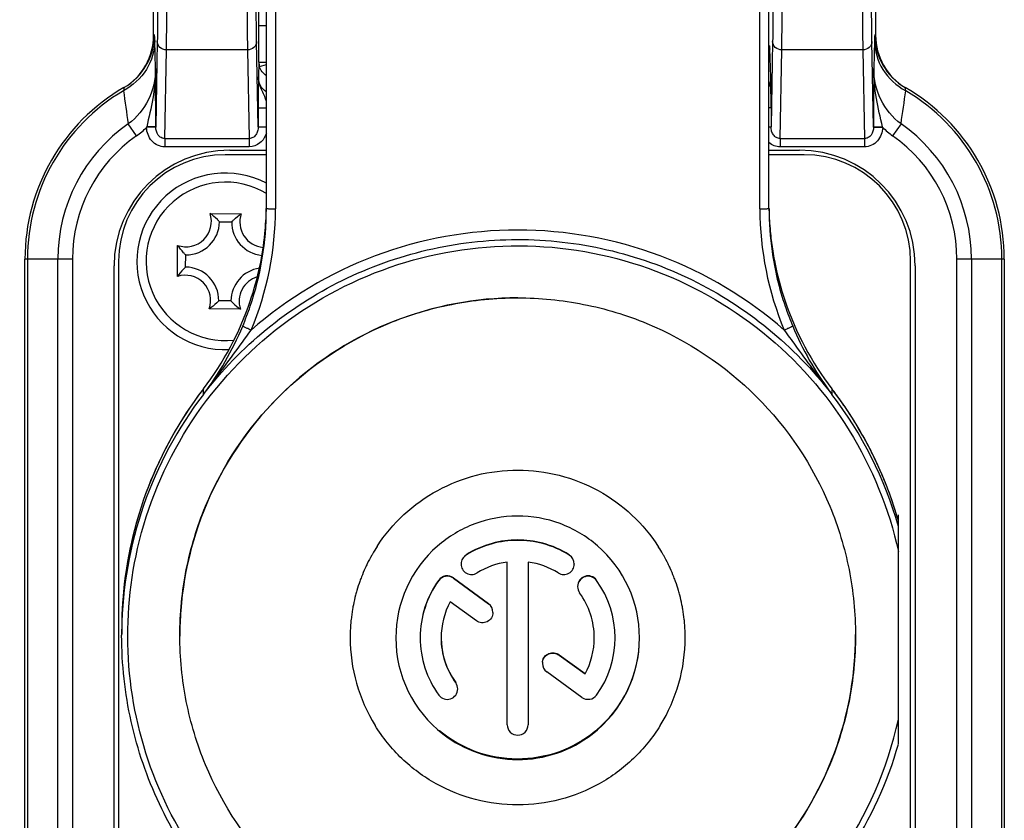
# Model space of a CAD drawing. Header units: millimetres. Extents: x 0 to 420, y 0 to 297.
# Tile 43 of 150: x 100.31 to 106.77, y 131.04 to 136.3. Entities that reach past the tile are written whole.
import ezdxf

# ---------------------------------------------------------------- set-up
doc = ezdxf.new("R2010")
doc.units = ezdxf.units.MM
doc.header["$LTSCALE"] = 23.1
doc.layers.get('0').update_dxf_attribs({"linetype": 'CONTINUOUS'})
doc.layers.add('DIM_PILOTEES', color=7, linetype='CONTINUOUS')
doc.styles.get("Standard").update_dxf_attribs({"font": 'txt', "width": 0.7})
doc.dimstyles.new('DIMSTYLE_2', dxfattribs={"dimtxt": 2.5, "dimasz": 3.5, "dimexe": 2, "dimexo": 0, "dimtad": 1, "dimdec": 0, "dimlfac": 5, "dimdsep": 46, "dimtxsty": 'Standard', "dimblk": '_FILLED', "dimblk1": '_FILLED', "dimblk2": '_FILLED', "dimcen": 0, "dimazin": 2, "dimtp": 0.8, "dimtm": 0.8, "dimtfac": 1, "dimtdec": 0, "dimtofl": 0, "dimtmove": 0, "dimatfit": 3, "dimldrblk": '_FILLED', "dimfxl": 0, "dimtolj": 1, "dimarcsym": 0})

# ---------------------------------------------------------------- blocks, each defined once
blk = doc.blocks.new('_FILLED')
at = {"color": 0, "linetype": 'ByBlock'}
blk.add_solid([(0, 0), (-1, 0.1429), (-1, -0.1429)], dxfattribs=at)
blk = doc.blocks.new('*D3')
at = {"layer": 'DIM_PILOTEES', "color": 2, "linetype": 'Continuous'}
for p, q in [((104.0571, 254.4252), (35.1334, 254.4252)), ((37.1334, 254.4252), (37.1334, 190.3293)), ((37.1334, 126.2333), (37.1334, 190.3293)), ((79.2109, 126.2333), (35.1334, 126.2333))]:
    blk.add_line(p, q, dxfattribs=at)
at = {"layer": 'DIM_PILOTEES', "color": 2, "linetype": 'Continuous', "xscale": 3.5, "yscale": 3.5, "zscale": 3.5}
for p, rotation in [((37.1334, 254.4252), 90), ((37.1334, 126.2333), 270)]:
    blk.add_blockref('_FILLED', p, dxfattribs=dict(at, rotation=rotation))
at = {"layer": 'DIM_PILOTEES', "color": 2, "linetype": 'Continuous', "insert": (34.0084, 190.3293), "char_height": 2.5, "width": 8.035714, "attachment_point": 2, "rotation": 90, "line_spacing_factor": 0.9}
blk.add_mtext('{\\ftxt;\\W0.0001;\\H0.0001;\\~}{\\ftxt;\\W2.1428571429;\\H2.5; }{\\ftxt;\\W0.0001;\\H0.0001;\\~}', dxfattribs=at)

msp = doc.modelspace()

# ---------------------------------------------------------------- linework, layer by layer
at = {"color": 7, "linetype": 'Continuous'}
for p, q in [((105.1671, 135.0582), (105.1671, 138.1333)), ((101.1871, 136.1977), (101.1871, 138.0433)), ((105.2271, 135.0603), (105.2271, 138.0733)), ((101.9271, 135.0603), (101.9271, 137.4365)), ((101.9871, 137.4101), (101.9871, 135.0582)), ((105.9271, 136.7533), (105.9271, 136.1977)), ((101.9271, 136.2583), (101.8778, 136.2583)), ((101.8778, 136.0199), (101.8778, 136.2583)), ((101.1925, 136.2008), (101.1871, 136.1977)), ((101.1991, 135.9794), (101.1945, 136.1638)), ((101.211, 136.1561), (101.2005, 135.5967)), ((101.8736, 135.5968), (101.8632, 136.1561)), ((105.251, 136.1561), (105.2405, 135.5968)), ((105.9136, 135.5967), (105.9032, 136.1561)), ((105.9197, 136.1638), (105.915, 135.9794)), ((105.9271, 136.1977), (105.9217, 136.2008)), ((101.2601, 135.5192), (101.271, 136.1017)), ((101.8032, 136.1017), (101.271, 136.1017)), ((101.8032, 136.1017), (101.8141, 135.5192)), ((105.2271, 136.1283), (105.2325, 136.1283)), ((105.2391, 135.9247), (105.2337, 136.1077)), ((105.3001, 135.5192), (105.311, 136.1017)), ((105.8432, 136.1017), (105.311, 136.1017)), ((105.8432, 136.1017), (105.8541, 135.5192)), ((101.8778, 136.0199), (101.875, 135.9247)), ((101.8778, 136.0199), (101.9271, 136.0199)), ((101.8819, 135.992), (101.9271, 136.0047)), ((101.8736, 135.7246), (101.8736, 135.5968)), ((101.8736, 135.7211), (101.9271, 135.7211)), ((105.2405, 135.7211), (105.2271, 135.7211)), ((105.2405, 135.7246), (105.2405, 135.5968)), ((101.0753, 135.538), (101.0203, 135.6165)), ((101.2005, 135.5943), (101.1406, 135.5925)), ((101.2005, 135.5967), (101.2005, 135.5983)), ((101.8736, 135.5968), (101.9271, 135.5968)), ((105.2271, 135.5968), (105.2405, 135.5968)), ((105.9136, 135.5983), (105.9136, 135.5967)), ((105.9136, 135.5943), (105.9736, 135.5925)), ((106.0939, 135.6165), (106.0389, 135.538)), ((101.2601, 135.5192), (101.8141, 135.5192)), ((101.2601, 135.5192), (101.2601, 135.4648)), ((101.8141, 135.5192), (101.8141, 135.4648)), ((105.3001, 135.5192), (105.8541, 135.5192)), ((105.3001, 135.5192), (105.3001, 135.4648)), ((105.8541, 135.5192), (105.8541, 135.4648)), ((101.8141, 135.4648), (101.2601, 135.4648)), ((101.6871, 135.4433), (101.9271, 135.4433)), ((105.2271, 135.4433), (105.4271, 135.4433)), ((105.8541, 135.4648), (105.3001, 135.4648)), ((101.9271, 135.4133), (101.6571, 135.4133)), ((105.4571, 135.4133), (105.2271, 135.4133)), ((101.5577, 135.0276), (101.762, 135.0258)), ((101.6194, 134.9737), (101.6994, 134.9729)), ((101.3428, 134.6139), (101.3446, 134.8183)), ((100.6537, 134.7283), (100.3421, 134.7283)), ((100.3421, 129.8983), (100.3421, 134.7283)), ((100.3585, 134.7283), (100.3585, 129.8983)), ((100.5578, 129.8983), (100.5578, 134.7283)), ((100.6537, 134.7283), (100.6537, 129.8983)), ((101.3967, 134.6756), (101.3974, 134.7556)), ((106.7721, 134.7283), (106.4604, 134.7283)), ((106.4604, 129.8983), (106.4604, 134.7283)), ((106.5563, 134.7283), (106.5563, 129.8983)), ((106.7556, 129.8983), (106.7556, 134.7283)), ((106.7721, 134.7283), (106.7721, 129.8983)), ((100.9271, 129.9433), (100.9271, 134.6833)), ((100.9571, 134.7133), (100.9571, 129.9133)), ((106.1571, 129.9133), (106.1571, 134.7133)), ((106.1871, 134.6833), (106.1871, 129.9433)), ((101.7565, 134.399), (101.5521, 134.4008)), ((101.6948, 134.453), (101.6148, 134.4537)), ((101.514, 133.8397), (101.514, 133.8766)), ((105.6259, 133.8583), (105.6267, 133.8576)), ((105.6259, 133.8583), (105.6357, 133.8454)), ((105.6289, 133.8546), (105.6267, 133.8576)), ((105.6357, 133.8454), (105.6401, 133.8397)), ((105.6401, 133.8766), (105.6401, 133.8397)), ((105.6523, 133.8582), (105.6564, 133.853)), ((105.6573, 133.8528), (105.6534, 133.8582)), ((105.6579, 133.8533), (105.6535, 133.8591)), ((106.0771, 131.5446), (106.0771, 133.0487)), ((103.2379, 132.7844), (103.2379, 132.7868)), ((103.9162, 132.7844), (103.9162, 132.7868)), ((103.2057, 132.7263), (103.2057, 132.7261)), ((103.5085, 131.6706), (103.5085, 132.7393)), ((103.6456, 132.7393), (103.6456, 131.6706)), ((103.9484, 132.7263), (103.9484, 132.7261)), ((103.0593, 132.6179), (103.0593, 132.6203)), ((103.1551, 132.6352), (103.1551, 132.6328)), ((103.1551, 132.6352), (103.3863, 132.4666)), ((103.1551, 132.6328), (103.3863, 132.4641)), ((104.0948, 132.6179), (104.0948, 132.6203)), ((103.3057, 132.3532), (103.1337, 132.4786)), ((103.4145, 132.4087), (103.4145, 132.4086)), ((100.9771, 132.2953), (100.9771, 132.2583)), ((101.359, 132.2569), (101.359, 132.2514)), ((101.3592, 132.2569), (101.359, 132.2514)), ((105.7949, 132.2569), (105.7951, 132.2624)), ((105.7951, 132.2569), (105.7951, 132.2624)), ((103.7396, 132.073), (103.7396, 132.0729)), ((103.8485, 132.1309), (103.8485, 132.1285)), ((103.8485, 132.1309), (104.0204, 132.0067)), ((103.8485, 132.1285), (104.0204, 132.0042)), ((103.9991, 131.8506), (103.7679, 132.0176)), ((104.0204, 132.0042), (104.0204, 132.0067))]:
    msp.add_line(p, q, dxfattribs=at)
for centre, radius, start, end in [((98.5731, 137.4763), 1.9, 124.6091, 59.55415), ((100.7925, 136.2008), 0.4, 299.98469, 0.00371), ((100.787, 136.1977), 0.4001, 300.88513, 359.99606), ((106.3216, 136.2008), 0.4, 179.99662, 240.01556), ((106.3272, 136.1977), 0.4001, 180.0042, 239.11461), ((105.1321, 136.1284), 0.1004, 341.14625, 359.96915), ((105.141, 136.108), 0.0928, 338.53641, 359.79909), ((101.9769, 136.0202), 0.099, 180.12794, 196.52291), ((38.9083, 135.5627), 62.2923, 0.032743, 0.383288), ((189.2275, 135.4863), 83.314, 179.660929, 179.923032), ((91.7818, 135.7317), 13.4587, 359.97, 0.82185), ((101.6421, 134.7283), 1.3, 119.98393, 180), ((101.6421, 134.7283), 1.2835, 120.55975, 180), ((109.5759, 136.9421), 8.6577, 187.35636, 188.80696), ((97.9642, 136.8816), 8.2275, 351.15515, 352.6816), ((105.4721, 134.7283), 1.3, 0, 60.01607), ((105.4721, 134.7283), 1.2835, 0, 59.43968), ((101.6421, 134.7283), 1.0842, 124.99328, 180), ((100.7856, 135.9513), 0.5047, 305.02572, 314.69435), ((101.3135, 135.5564), 0.1767, 167.07202, 168.20915), ((101.303, 135.5965), 0.1025, 179.86671, 181.25815), ((105.8112, 135.5965), 0.1025, 358.74124, 0.13276), ((105.8006, 135.5564), 0.1767, 11.79166, 12.92736), ((106.3285, 135.9512), 0.5047, 225.3044, 234.97342), ((105.4721, 134.7283), 1.0842, 0, 55.00649), ((101.6421, 134.7283), 0.9884, 124.99321, 180), ((105.4721, 134.7283), 0.9884, 0, 55.00724), ((101.6871, 134.6833), 0.76, 90, 180), ((105.4271, 134.6833), 0.76, 0, 90), ((101.6571, 134.7133), 0.7, 90, 180), ((105.4571, 134.7133), 0.7, 0, 90), ((101.6571, 134.7133), 0.58, 62.24759, 272.43499), ((101.6571, 134.7133), 0.52, 58.69329, 276.28304), ((99.9292, 135.0603), 1.9979, 341.24571, 359.99896), ((99.9295, 135.0582), 2.0576, 337.24187, 359.99991), ((99.942, 135.0917), 1.9851, 354.31191, 359.09324), ((107.2291, 135.0591), 2.062, 180.02501, 202.73366), ((107.2228, 135.0609), 1.9957, 180.01594, 188.13785), ((107.1766, 135.0903), 1.9495, 180.88297, 181.76743), ((101.3994, 134.9756), 0.1666, 250.79364, 18.18868), ((101.9194, 134.971), 0.1666, 160.79364, 265.44036), ((107.174, 135.0896), 1.9469, 181.74721, 185.73587), ((101.3994, 134.9756), 0.22, 269.49116, 359.49116), ((101.9194, 134.971), 0.22, 179.49116, 264.35682), ((99.9227, 135.0948), 2.0046, 348.12219, 354.27848), ((107.2185, 135.0936), 1.9916, 185.72419, 189.02708), ((107.2369, 135.0629), 2.01, 188.13822, 198.71328), ((107.2359, 135.095), 2.009, 188.98658, 190.81247), ((101.3948, 134.4556), 0.22, 359.49116, 89.49116), ((101.9148, 134.451), 0.22, 98.76751, 179.49116), ((99.9275, 135.0936), 1.9996, 341.24829, 348.12709), ((107.2272, 135.0938), 2.0002, 190.82584, 198.75008), ((101.3948, 134.4556), 0.1666, 340.79364, 108.18868), ((101.9148, 134.451), 0.1666, 106.38141, 198.18868), ((99.9285, 135.0935), 1.9986, 322.4952, 341.24341), ((99.9286, 135.0606), 1.9985, 337.24393, 341.24474), ((107.2256, 135.0935), 1.9986, 198.75659, 217.5048), ((107.2143, 135.0557), 1.9862, 198.72714, 202.75327), ((99.8556, 135.0912), 2.0777, 322.95975, 337.24389), ((107.2885, 135.0854), 2.0661, 202.71575, 216.45973), ((103.5745, 132.2582), 2.5975, 142.4928, 179.18219), ((103.5746, 132.2951), 2.5975, 142.49291, 179.12052), ((103.5745, 132.2952), 2.5974, 143.73557, 176.15723), ((103.5762, 132.2941), 2.5994, 142.49598, 143.73845), ((107.278, 135.0783), 2.0536, 216.57816, 217.09853), ((103.5851, 132.2625), 2.5905, 37.50511, 37.66605), ((103.5778, 132.2939), 2.5997, 37.01696, 37.50356), ((103.5836, 132.2983), 2.5924, 37.00218, 37.50506), ((103.5794, 132.258), 2.5977, 15.95212, 37.50653), ((103.5772, 132.2935), 2.6004, 36.42324, 36.87112), ((103.5794, 132.295), 2.5977, 16.78774, 36.85892), ((103.5767, 132.2931), 2.601, 34.79833, 36.4232), ((103.5777, 132.2939), 2.5997, 32.64021, 34.79842), ((103.5808, 132.2958), 2.5961, 31.02027, 32.63996), ((103.5793, 132.295), 2.5978, 28.80994, 31.01983), ((103.5785, 132.2945), 2.5988, 27.25294, 28.80999), ((103.5795, 132.2951), 2.5976, 24.95998, 27.253), ((103.5826, 132.2965), 2.5942, 23.47573, 24.95974), ((103.5785, 132.2947), 2.5987, 20.96473, 23.47487), ((103.5759, 132.2937), 2.6015, 19.72217, 20.96511), ((103.5796, 132.295), 2.5975, 15.95358, 19.72314), ((103.585, 132.2966), 2.5919, 15.95171, 16.7892), ((103.5784, 132.2406), 0.6436, 105.17979, 121.93846), ((103.5784, 132.2382), 0.6436, 105.17979, 121.93847), ((103.5771, 132.2437), 0.6403, 75.14516, 105.13574), ((103.5771, 132.2412), 0.6403, 75.14516, 105.13574), ((103.5757, 132.2405), 0.6437, 58.06383, 75.09887), ((103.5757, 132.2381), 0.6437, 58.06384, 75.09886), ((103.5777, 132.2416), 0.7993, 0.00482, 49.12119), ((103.5758, 132.2437), 1.0987, 150.59192, 153.8538), ((103.5716, 132.246), 1.0939, 150.0882, 150.59002), ((103.5764, 132.2433), 1.0994, 147.07449, 150.08784), ((103.5764, 132.2416), 0.7993, 131.15856, 179.99526), ((103.8798, 132.7262), 0.0686, 359.94763, 57.97811), ((103.5778, 132.2433), 1.0994, 29.90842, 32.72245), ((103.5824, 132.246), 1.094, 29.34759, 29.90762), ((103.5782, 132.2437), 1.0988, 26.13481, 29.34578), ((103.5787, 132.2423), 1.1019, 153.85266, 155.49209), ((103.2736, 132.7261), 0.0679, 177.94629, 179.99816), ((103.5754, 132.2423), 1.1019, 24.44564, 26.1359), ((103.5782, 132.2425), 1.1014, 155.49159, 158.75643), ((103.576, 132.2425), 1.1013, 21.24563, 24.44613), ((103.5749, 132.2438), 1.0978, 160.39166, 163.71338), ((103.5746, 132.2439), 1.0974, 158.75716, 160.39037), ((103.5764, 132.2444), 0.6393, 143.9793, 180.00018), ((103.5764, 132.242), 0.6393, 143.9793, 179.78179), ((103.5778, 132.242), 0.6393, 323.9793, 36.0207), ((103.5796, 132.2439), 1.0974, 19.55003, 21.24494), ((103.5792, 132.2438), 1.0978, 16.30567, 19.54878), ((103.5754, 132.2437), 1.0983, 165.29626, 168.72547), ((103.5756, 132.2436), 1.0986, 163.71329, 165.29623), ((104.0386, 132.5772), 0.0677, 177.94186, 179.9981), ((103.5776, 132.2414), 0.5023, 359.99982, 36.0207), ((103.5785, 132.2436), 1.0986, 14.65125, 16.30575), ((103.5737, 132.244), 1.0965, 168.72613, 170.20153), ((103.3458, 132.4086), 0.0687, 0.00533, 53.93205), ((103.5788, 132.2437), 1.0983, 11.31466, 14.65123), ((103.5805, 132.244), 1.0966, 9.75752, 11.31404), ((103.5752, 132.2568), 2.2162, 175.75216, 179.99815), ((103.5771, 132.2435), 1.1, 170.20369, 173.92761), ((103.5771, 132.2435), 1.1, 6.13488, 9.75546), ((103.5687, 132.2952), 2.5916, 179.12086, 179.99987), ((103.5759, 132.2435), 1.0988, 175.09036, 179.99549), ((103.5789, 132.2433), 1.1018, 173.9266, 175.09261), ((103.5753, 132.2433), 1.1018, 4.88422, 6.13585), ((103.5783, 132.2435), 1.0988, 0.00448, 4.88646), ((103.5686, 132.2583), 2.5915, 179.18254, 179.99989), ((103.5758, 132.2435), 1.0988, 179.99987, 211.71822), ((103.5764, 132.2417), 0.7994, 180.0057, 232.16648), ((103.5715, 132.242), 0.6344, 179.77991, 179.99999), ((103.5764, 132.2419), 0.6393, 179.99982, 216.0207), ((103.5765, 132.2414), 0.5023, 179.99982, 216.0207), ((103.5765, 132.2439), 0.5023, 180.2778, 216.02072), ((103.5777, 132.2417), 0.7994, 307.66972, 359.99425), ((103.5777, 132.2452), 0.7994, 309.34225, 359.74209), ((103.5783, 132.2435), 1.0988, 328.31161, 0.00012), ((103.5789, 132.2569), 2.2162, 355.72994, 359.99814), ((103.808, 132.0729), 0.0684, 171.87618, 179.97998), ((103.8079, 132.0729), 0.0683, 179.99403, 234.12336), ((103.5787, 132.2574), 2.5585, 303.27075, 347.5586), ((103.5789, 132.2587), 2.5983, 309.57584, 344.04574)]:
    msp.add_arc(centre, radius, start, end, dxfattribs=at)
for points, knots in [([(101.2073, 138.0433), (101.2076, 138.0433), (101.2077, 138.0415), (101.2082, 138.0394), (101.2084, 138.0347), (101.209, 138.0255), (101.2096, 138.0093), (101.2103, 137.9851), (101.2109, 137.9541), (101.2116, 137.9166), (101.2122, 137.8731), (101.213, 137.8035), (101.2139, 137.7039), (101.2147, 137.5712), (101.2154, 137.4237), (101.2158, 137.2656), (101.216, 137.1015), (101.2159, 136.8841), (101.2153, 136.632), (101.2138, 136.3724), (101.2122, 136.2193), (101.211, 136.1561)], [0, 0, 0, 0, 0.000507, 0.001924, 0.004268, 0.007538, 0.016842, 0.029768, 0.046228, 0.066106, 0.089255, 0.115517, 0.176594, 0.247597, 0.326501, 0.411056, 0.498849, 0.587376, 0.756587, 0.899523, 1, 1, 1, 1]), ([(105.2473, 138.0433), (105.2476, 138.0433), (105.2477, 138.0415), (105.2482, 138.0394), (105.2484, 138.0347), (105.249, 138.0255), (105.2496, 138.0093), (105.2503, 137.9851), (105.2509, 137.9541), (105.2516, 137.9166), (105.2522, 137.8731), (105.253, 137.8035), (105.2539, 137.7039), (105.2547, 137.5712), (105.2554, 137.4237), (105.2558, 137.2656), (105.256, 137.1015), (105.2559, 136.8841), (105.2553, 136.632), (105.2538, 136.3724), (105.2522, 136.2193), (105.251, 136.1561)], [0, 0, 0, 0, 0.000507, 0.001924, 0.004268, 0.007538, 0.016842, 0.029768, 0.046228, 0.066106, 0.089255, 0.115517, 0.176594, 0.247597, 0.326501, 0.411056, 0.498849, 0.587376, 0.756587, 0.899523, 1, 1, 1, 1]), ([(105.9032, 136.1561), (105.902, 136.2193), (105.9004, 136.3724), (105.8988, 136.632), (105.8982, 136.8841), (105.8982, 137.1015), (105.8983, 137.2656), (105.8988, 137.4237), (105.8994, 137.5712), (105.9003, 137.7039), (105.9011, 137.8035), (105.902, 137.873), (105.9026, 137.9166), (105.9032, 137.9541), (105.9039, 137.9851), (105.9046, 138.0093), (105.9051, 138.0255), (105.9057, 138.0347), (105.9059, 138.0394), (105.9064, 138.0415), (105.9065, 138.0433), (105.9068, 138.0433)], [0, 0, 0, 0, 0.100475, 0.243409, 0.412619, 0.501147, 0.58894, 0.673495, 0.752398, 0.823402, 0.88448, 0.910742, 0.933892, 0.953771, 0.970231, 0.983158, 0.992462, 0.995732, 0.998076, 0.999493, 1, 1, 1, 1]), ([(101.271, 136.1017), (101.2733, 136.2308), (101.2751, 136.548), (101.276, 136.8653), (101.276, 137.0533)], [0, 0, 0, 0, 0.407161, 1, 1, 1, 1]), ([(101.7982, 137.0533), (101.7982, 136.8653), (101.799, 136.548), (101.8009, 136.2308), (101.8032, 136.1017)], [0, 0, 0, 0, 0.592839, 1, 1, 1, 1]), ([(105.311, 136.1017), (105.3133, 136.2308), (105.3151, 136.548), (105.316, 136.8653), (105.316, 137.0533)], [0, 0, 0, 0, 0.407161, 1, 1, 1, 1]), ([(105.8382, 137.0533), (105.8382, 136.8653), (105.839, 136.548), (105.8409, 136.2308), (105.8432, 136.1017)], [0, 0, 0, 0, 0.592839, 1, 1, 1, 1]), ([(101.8632, 136.1561), (101.8627, 136.1805), (101.8608, 136.3127), (101.8599, 136.445), (101.8594, 136.5529)], [0, 0, 0, 0, 0.184505, 1, 1, 1, 1]), ([(101.8778, 136.2583), (101.8778, 136.2904), (101.8781, 136.3416), (101.8782, 136.3929), (101.8788, 136.4121)], [0, 0, 0, 0, 0.626029, 1, 1, 1, 1]), ([(101.1945, 136.1638), (101.1943, 136.0974), (101.1545, 135.9606), (101.0496, 135.8655), (100.9895, 135.8335)], [0, 0, 0, 0, 0.493716, 1, 1, 1, 1]), ([(101.1945, 136.1638), (101.1943, 136.1692), (101.1939, 136.178), (101.1939, 136.1912), (101.1927, 136.1955), (101.1931, 136.2012), (101.1925, 136.2008)], [0, 0, 0, 0, 0.439502, 0.753948, 0.940872, 1, 1, 1, 1]), ([(101.271, 136.1017), (101.2559, 136.1017), (101.2253, 136.1121), (101.211, 136.142), (101.211, 136.1561)], [0, 0, 0, 0, 0.517129, 1, 1, 1, 1]), ([(101.8632, 136.1561), (101.8631, 136.142), (101.8488, 136.1121), (101.8183, 136.1017), (101.8032, 136.1017)], [0, 0, 0, 0, 0.482617, 1, 1, 1, 1]), ([(105.311, 136.1017), (105.2959, 136.1017), (105.2653, 136.1121), (105.251, 136.142), (105.251, 136.1561)], [0, 0, 0, 0, 0.517129, 1, 1, 1, 1]), ([(105.9032, 136.1561), (105.9031, 136.142), (105.8888, 136.1121), (105.8583, 136.1017), (105.8432, 136.1017)], [0, 0, 0, 0, 0.482617, 1, 1, 1, 1]), ([(105.9217, 136.2008), (105.921, 136.2012), (105.9214, 136.1955), (105.9203, 136.1912), (105.9202, 136.178), (105.9198, 136.1692), (105.9197, 136.1638)], [0, 0, 0, 0, 0.058993, 0.245938, 0.560451, 1, 1, 1, 1]), ([(105.9197, 136.1638), (105.9199, 136.0974), (105.9596, 135.9606), (106.0646, 135.8655), (106.1247, 135.8335)], [0, 0, 0, 0, 0.493716, 1, 1, 1, 1]), ([(105.2337, 136.1077), (105.2336, 136.1107), (105.2334, 136.1157), (105.2334, 136.1226), (105.2326, 136.1256), (105.2329, 136.1283), (105.2325, 136.1283)], [0, 0, 0, 0, 0.434699, 0.747042, 0.935464, 1, 1, 1, 1]), ([(101.1991, 135.9794), (101.1992, 135.9097), (101.1684, 135.7691), (101.0763, 135.6568), (101.0203, 135.6165)], [0, 0, 0, 0, 0.502194, 1, 1, 1, 1]), ([(101.1991, 135.9794), (101.1993, 135.9134), (101.1861, 135.7837), (101.1557, 135.6578), (101.1413, 135.5959)], [0, 0, 0, 0, 0.509367, 1, 1, 1, 1]), ([(105.9728, 135.5959), (105.9585, 135.6578), (105.928, 135.7837), (105.9148, 135.9134), (105.915, 135.9794)], [0, 0, 0, 0, 0.490633, 1, 1, 1, 1]), ([(106.0939, 135.6165), (106.0378, 135.6569), (105.9457, 135.7692), (105.915, 135.9097), (105.915, 135.9794)], [0, 0, 0, 0, 0.497809, 1, 1, 1, 1]), ([(101.875, 135.9247), (101.8748, 135.9128), (101.8739, 135.8461), (101.8737, 135.7794), (101.8736, 135.7246)], [0, 0, 0, 0, 0.178466, 1, 1, 1, 1]), ([(101.9269, 135.8261), (101.9108, 135.8359), (101.8839, 135.8663), (101.875, 135.9053), (101.875, 135.9247)], [0, 0, 0, 0, 0.49234, 1, 1, 1, 1]), ([(101.9271, 135.7604), (101.9244, 135.7724), (101.917, 135.7971), (101.8981, 135.8336), (101.8797, 135.8755), (101.875, 135.908), (101.875, 135.9247)], [0, 0, 0, 0, 0.212262, 0.44228, 0.710148, 1, 1, 1, 1]), ([(105.2391, 135.9247), (105.2391, 135.9191), (105.2382, 135.8973), (105.2329, 135.8758), (105.2272, 135.8605)], [0, 0, 0, 0, 0.255956, 1, 1, 1, 1]), ([(100.9924, 135.8543), (100.9927, 135.8545), (100.9922, 135.8513), (100.9921, 135.849), (100.9908, 135.8415), (100.99, 135.8366), (100.9895, 135.8335)], [0, 0, 0, 0, 0.055113, 0.240678, 0.556208, 1, 1, 1, 1]), ([(106.1247, 135.8335), (106.1241, 135.8366), (106.1233, 135.8415), (106.122, 135.849), (106.122, 135.8513), (106.1214, 135.8545), (106.1218, 135.8543)], [0, 0, 0, 0, 0.443872, 0.759416, 0.944949, 1, 1, 1, 1]), ([(101.2601, 135.4648), (101.2441, 135.4648), (101.2117, 135.4723), (101.1598, 135.5115), (101.1415, 135.5609), (101.1406, 135.5925)], [0, 0, 0, 0, 0.25161, 0.503366, 1, 1, 1, 1]), ([(101.1903, 135.5963), (101.1871, 135.5962), (101.1707, 135.596), (101.1544, 135.5959), (101.1413, 135.5959)], [0, 0, 0, 0, 0.201204, 1, 1, 1, 1]), ([(101.2005, 135.5967), (101.2004, 135.5966), (101.1993, 135.5967), (101.1977, 135.5964), (101.1944, 135.5964), (101.1918, 135.5963), (101.1903, 135.5963)], [0, 0, 0, 0, 0.063526, 0.24539, 0.556972, 1, 1, 1, 1]), ([(101.2601, 135.5192), (101.2519, 135.5192), (101.2349, 135.5239), (101.2089, 135.5484), (101.2009, 135.5762), (101.2005, 135.5943)], [0, 0, 0, 0, 0.234594, 0.480734, 1, 1, 1, 1]), ([(101.8736, 135.5968), (101.8737, 135.5872), (101.8711, 135.5684), (101.8593, 135.543), (101.8398, 135.5242), (101.8224, 135.5192), (101.8141, 135.5192)], [0, 0, 0, 0, 0.265236, 0.522351, 0.767106, 1, 1, 1, 1]), ([(105.3001, 135.5192), (105.2917, 135.5192), (105.2743, 135.5242), (105.2549, 135.543), (105.2431, 135.5684), (105.2405, 135.5872), (105.2405, 135.5968)], [0, 0, 0, 0, 0.232895, 0.477651, 0.734768, 1, 1, 1, 1]), ([(105.9136, 135.5943), (105.9132, 135.5762), (105.9053, 135.5484), (105.8792, 135.5239), (105.8622, 135.5192), (105.8541, 135.5192)], [0, 0, 0, 0, 0.519267, 0.765406, 1, 1, 1, 1]), ([(105.9736, 135.5925), (105.9727, 135.5609), (105.9543, 135.5115), (105.9025, 135.4723), (105.8701, 135.4648), (105.8541, 135.4648)], [0, 0, 0, 0, 0.496633, 0.74845, 1, 1, 1, 1]), ([(105.9136, 135.5967), (105.9138, 135.5966), (105.9148, 135.5967), (105.9165, 135.5964), (105.9198, 135.5964), (105.9223, 135.5963), (105.9238, 135.5963)], [0, 0, 0, 0, 0.063511, 0.245373, 0.556959, 1, 1, 1, 1]), ([(105.9238, 135.5963), (105.9271, 135.5962), (105.9434, 135.596), (105.9598, 135.5959), (105.9728, 135.5959)], [0, 0, 0, 0, 0.201205, 1, 1, 1, 1]), ([(101.9272, 135.5539), (101.9197, 135.5297), (101.891, 135.4841), (101.8393, 135.4648), (101.8141, 135.4648)], [0, 0, 0, 0, 0.501214, 1, 1, 1, 1]), ([(101.9271, 135.0603), (101.9271, 135.0599), (101.9294, 135.0599), (101.9321, 135.0593), (101.938, 135.0591), (101.9422, 135.0589), (101.9446, 135.0588)], [0, 0, 0, 0, 0.069198, 0.263464, 0.577856, 1, 1, 1, 1]), ([(101.9446, 135.0588), (101.9477, 135.0587), (101.9618, 135.0583), (101.976, 135.0582), (101.9871, 135.0582)], [0, 0, 0, 0, 0.214319, 1, 1, 1, 1]), ([(105.1671, 135.0582), (105.1745, 135.0582), (105.1886, 135.0583), (105.2055, 135.0586), (105.2164, 135.0591), (105.2224, 135.0593), (105.2249, 135.0599), (105.2271, 135.0599), (105.2271, 135.0603)], [0, 0, 0, 0, 0.368543, 0.70574, 0.835604, 0.928878, 0.982203, 1, 1, 1, 1]), ([(101.6194, 134.9737), (101.6149, 134.9782), (101.5954, 134.9974), (101.5746, 135.0153), (101.5577, 135.0276)], [0, 0, 0, 0, 0.234623, 1, 1, 1, 1]), ([(101.6994, 134.9729), (101.704, 134.9774), (101.7238, 134.9963), (101.7449, 135.0137), (101.762, 135.0258)], [0, 0, 0, 0, 0.234623, 1, 1, 1, 1]), ([(105.3273, 134.2622), (105.0888, 134.4705), (104.5315, 134.8038), (103.5771, 134.9762), (102.6227, 134.8038), (102.0654, 134.4705), (101.8269, 134.2622)], [0, 0, 0, 0, 0.249982, 0.5, 0.750018, 1, 1, 1, 1]), ([(101.514, 133.8397), (101.6344, 133.9966), (101.9123, 134.2838), (102.4152, 134.6082), (102.9787, 134.8103), (103.5734, 134.8794), (104.1683, 134.812), (104.7324, 134.6114), (105.2361, 134.2885), (105.5148, 134.002), (105.6357, 133.8454)], [0, 0, 0, 0, 0.12498, 0.249974, 0.374983, 0.499999, 0.625016, 0.750025, 0.875018, 1, 1, 1, 1]), ([(101.0816, 132.8279), (101.1456, 133.1071), (101.3702, 133.6482), (101.9552, 134.2992), (102.7234, 134.7208), (103.5877, 134.8643), (104.4508, 134.7138), (105.2155, 134.2859), (105.7952, 133.6301), (106.0154, 133.0872), (106.0771, 132.8075)], [0, 0, 0, 0, 0.124967, 0.249957, 0.374971, 0.500001, 0.625031, 0.750045, 0.875034, 1, 1, 1, 1]), ([(101.3974, 134.7556), (101.3929, 134.7602), (101.3741, 134.78), (101.3566, 134.8012), (101.3446, 134.8183)], [0, 0, 0, 0, 0.234623, 1, 1, 1, 1]), ([(101.3967, 134.6756), (101.3922, 134.6711), (101.3729, 134.6517), (101.3551, 134.6308), (101.3428, 134.6139)], [0, 0, 0, 0, 0.234623, 1, 1, 1, 1]), ([(101.359, 132.2569), (101.359, 132.4017), (101.3877, 132.6923), (101.5562, 133.2484), (101.9675, 133.8656), (102.5851, 134.2765), (103.1414, 134.4449), (103.4321, 134.4736), (103.5771, 134.4736)], [0, 0, 0, 0, 0.125269, 0.250536, 0.499905, 0.749331, 0.87466, 1, 1, 1, 1]), ([(103.5771, 134.4736), (103.302, 134.4736), (102.7466, 134.369), (102.0325, 133.9195), (101.531, 133.2411), (101.3855, 132.6951), (101.3651, 132.4209)], [0, 0, 0, 0, 0.250065, 0.500094, 0.75007, 1, 1, 1, 1]), ([(103.5771, 134.4736), (103.722, 134.4736), (104.0128, 134.4449), (104.5691, 134.2765), (105.1866, 133.8656), (105.5979, 133.2484), (105.7664, 132.6923), (105.7951, 132.4017), (105.7951, 132.2569)], [0, 0, 0, 0, 0.12534, 0.250675, 0.500101, 0.749468, 0.874737, 1, 1, 1, 1]), ([(101.6148, 134.4537), (101.6102, 134.4492), (101.5904, 134.4303), (101.5692, 134.4129), (101.5521, 134.4008)], [0, 0, 0, 0, 0.234623, 1, 1, 1, 1]), ([(101.6948, 134.453), (101.6993, 134.4484), (101.7187, 134.4292), (101.7396, 134.4114), (101.7565, 134.399)], [0, 0, 0, 0, 0.234623, 1, 1, 1, 1]), ([(101.8269, 134.2622), (101.8198, 134.2652), (101.8068, 134.2708), (101.7913, 134.2775), (101.7815, 134.2822), (101.7762, 134.2846), (101.7736, 134.2864), (101.7715, 134.2871), (101.7715, 134.2875)], [0, 0, 0, 0, 0.37808, 0.700578, 0.825235, 0.918727, 0.977578, 1, 1, 1, 1]), ([(105.3826, 134.2875), (105.3826, 134.2871), (105.3806, 134.2864), (105.378, 134.2846), (105.3726, 134.2822), (105.3628, 134.2775), (105.3474, 134.2708), (105.3344, 134.2652), (105.3273, 134.2622)], [0, 0, 0, 0, 0.022181, 0.081011, 0.174861, 0.299352, 0.622124, 1, 1, 1, 1]), ([(101.514, 133.8397), (101.5409, 133.8749), (101.6468, 134.0146), (101.7516, 134.1552), (101.8269, 134.2622)], [0, 0, 0, 0, 0.253192, 1, 1, 1, 1]), ([(105.3273, 134.2622), (105.3508, 134.2288), (105.4483, 134.0927), (105.5493, 133.9591), (105.6259, 133.8583)], [0, 0, 0, 0, 0.243801, 1, 1, 1, 1]), ([(102.6536, 132.8408), (102.7032, 132.9174), (102.822, 133.0588), (103.0468, 133.2197), (103.3044, 133.3204), (103.579, 133.3543), (103.8534, 133.3195), (104.1108, 133.2179), (104.335, 133.0561), (104.4533, 132.9143), (104.5027, 132.8376)], [0, 0, 0, 0, 0.124952, 0.249936, 0.37495, 0.499975, 0.625, 0.750016, 0.875016, 1, 1, 1, 1]), ([(104.1009, 132.846), (104.0291, 132.9081), (103.8615, 133.0075), (103.5751, 133.0583), (103.2889, 133.0061), (103.1218, 132.9059), (103.0503, 132.8434)], [0, 0, 0, 0, 0.249986, 0.50002, 0.750045, 1, 1, 1, 1]), ([(102.1716, 130.1185), (101.9559, 130.2601), (101.5651, 130.6114), (101.1652, 131.2877), (100.9853, 132.0524), (101.024, 132.5764), (101.0816, 132.8279)], [0, 0, 0, 0, 0.250051, 0.500057, 0.750032, 1, 1, 1, 1]), ([(103.2379, 132.7844), (103.2285, 132.7785), (103.2124, 132.7619), (103.2061, 132.7396), (103.2057, 132.7286)], [0, 0, 0, 0, 0.500111, 1, 1, 1, 1]), ([(103.2057, 132.7261), (103.2057, 132.7141), (103.2123, 132.6896), (103.2393, 132.6631), (103.276, 132.6539), (103.3004, 132.6612), (103.3106, 132.6676)], [0, 0, 0, 0, 0.249995, 0.499789, 0.749688, 1, 1, 1, 1]), ([(103.8436, 132.6676), (103.8538, 132.6612), (103.8782, 132.6539), (103.9148, 132.6631), (103.9419, 132.6896), (103.9484, 132.7141), (103.9484, 132.7261)], [0, 0, 0, 0, 0.250394, 0.500277, 0.75003, 1, 1, 1, 1]), ([(103.1551, 132.6352), (103.141, 132.6456), (103.1029, 132.6553), (103.0696, 132.6345), (103.0593, 132.6203)], [0, 0, 0, 0, 0.499515, 1, 1, 1, 1]), ([(103.1551, 132.6328), (103.141, 132.6431), (103.1029, 132.6529), (103.0696, 132.6321), (103.0593, 132.6179)], [0, 0, 0, 0, 0.499511, 1, 1, 1, 1]), ([(104.0948, 132.6203), (104.0865, 132.6318), (104.0618, 132.6498), (104.0166, 132.6494), (103.9801, 132.6228), (103.9708, 132.5937), (103.9708, 132.5796)], [0, 0, 0, 0, 0.250272, 0.499967, 0.749692, 1, 1, 1, 1]), ([(104.0948, 132.6179), (104.0866, 132.6292), (104.0624, 132.647), (104.0179, 132.6472), (103.9814, 132.6218), (103.9714, 132.5935), (103.9709, 132.5796)], [0, 0, 0, 0, 0.250221, 0.499903, 0.749622, 1, 1, 1, 1]), ([(103.4145, 132.4086), (103.4145, 132.3962), (103.4074, 132.3708), (103.3787, 132.3444), (103.3403, 132.3367), (103.3157, 132.3459), (103.3057, 132.3532)], [0, 0, 0, 0, 0.250059, 0.499972, 0.749838, 1, 1, 1, 1]), ([(101.9202, 130.2558), (101.7736, 130.377), (101.5062, 130.6525), (101.2056, 131.1427), (101.0192, 131.6865), (100.9771, 132.0681), (100.9771, 132.2583)], [0, 0, 0, 0, 0.250046, 0.500053, 0.750029, 1, 1, 1, 1]), ([(103.5771, 130.0402), (103.4321, 130.0402), (103.1414, 130.0688), (102.5851, 130.2372), (101.9675, 130.6482), (101.5562, 131.2654), (101.3877, 131.8214), (101.359, 132.112), (101.359, 132.2569)], [0, 0, 0, 0, 0.12534, 0.250669, 0.500095, 0.749464, 0.874731, 1, 1, 1, 1]), ([(105.7951, 132.2569), (105.7951, 132.112), (105.7664, 131.8214), (105.5979, 131.2654), (105.1866, 130.6482), (104.5691, 130.2372), (104.0128, 130.0688), (103.722, 130.0402), (103.5771, 130.0402)], [0, 0, 0, 0, 0.125263, 0.250532, 0.499899, 0.749325, 0.87466, 1, 1, 1, 1]), ([(103.7403, 132.0826), (103.742, 132.0941), (103.7514, 132.1167), (103.7803, 132.1388), (103.8163, 132.1442), (103.8391, 132.1353), (103.8485, 132.1285)], [0, 0, 0, 0, 0.249986, 0.500131, 0.750154, 1, 1, 1, 1]), ([(103.7406, 132.0865), (103.7424, 132.0979), (103.7522, 132.12), (103.7811, 132.1415), (103.8167, 132.1465), (103.8392, 132.1377), (103.8485, 132.1309)], [0, 0, 0, 0, 0.250109, 0.500326, 0.750319, 1, 1, 1, 1]), ([(103.5771, 130.0402), (103.852, 130.0402), (104.4074, 130.1447), (105.1213, 130.594), (105.6228, 131.2721), (105.7685, 131.8179), (105.789, 132.0919)], [0, 0, 0, 0, 0.250065, 0.500094, 0.75007, 1, 1, 1, 1]), ([(103.0593, 131.866), (103.0676, 131.8545), (103.0923, 131.8365), (103.1374, 131.8366), (103.174, 131.8628), (103.1833, 131.8917), (103.1833, 131.9058)], [0, 0, 0, 0, 0.25114, 0.50139, 0.750561, 1, 1, 1, 1]), ([(103.9991, 131.8506), (104.0132, 131.8404), (104.0513, 131.8309), (104.0845, 131.8518), (104.0948, 131.866)], [0, 0, 0, 0, 0.498708, 1, 1, 1, 1]), ([(104.5133, 131.6664), (104.4644, 131.5872), (104.3459, 131.4407), (104.119, 131.2732), (103.8572, 131.1681), (103.5773, 131.1323), (103.2974, 131.168), (103.0355, 131.273), (102.8086, 131.4404), (102.6901, 131.5868), (102.6412, 131.6659)], [0, 0, 0, 0, 0.124993, 0.249992, 0.37501, 0.500037, 0.625064, 0.75008, 0.875065, 1, 1, 1, 1]), ([(104.0845, 131.627), (104.0136, 131.5689), (103.8502, 131.4766), (103.5738, 131.4297), (103.2978, 131.4788), (103.1352, 131.5724), (103.0648, 131.6311)], [0, 0, 0, 0, 0.249974, 0.50001, 0.750042, 1, 1, 1, 1]), ([(103.5085, 131.6706), (103.5085, 131.6532), (103.5232, 131.6169), (103.5596, 131.6023), (103.5771, 131.6023)], [0, 0, 0, 0, 0.498283, 1, 1, 1, 1]), ([(103.5771, 131.6023), (103.5946, 131.6023), (103.631, 131.6169), (103.6456, 131.6532), (103.6456, 131.6706)], [0, 0, 0, 0, 0.501703, 1, 1, 1, 1]), ([(103.0861, 131.6104), (103.1552, 131.5567), (103.3124, 131.4716), (103.5759, 131.4276), (103.8395, 131.4708), (103.9969, 131.5555), (104.0662, 131.609)], [0, 0, 0, 0, 0.249969, 0.499973, 0.749988, 1, 1, 1, 1])]:
    msp.add_open_spline(points, degree=3, knots=knots, dxfattribs=at)
for points in [[(101.927, 135.9314), (101.9062, 135.9455), (101.8891, 135.9679), (101.8819, 135.992)], [(105.2391, 135.9247), (105.2392, 135.9064), (105.235, 135.8875), (105.227, 135.871)], [(105.3001, 135.4648), (105.274, 135.4648), (105.2467, 135.4755), (105.2269, 135.4924)], [(103.5085, 132.7393), (103.439, 132.7297), (103.3701, 132.7048), (103.3106, 132.6676)], [(103.8436, 132.6676), (103.784, 132.7048), (103.7151, 132.7297), (103.6456, 132.7393)], [(103.9708, 132.5772), (103.9708, 132.563), (103.9756, 132.5483), (103.9839, 132.5368)], [(103.1337, 132.4786), (103.0952, 132.4068), (103.0742, 132.3229), (103.0742, 132.2414)], [(104.0204, 132.0042), (104.0589, 132.0761), (104.08, 132.1599), (104.08, 132.2414)], [(103.1833, 131.9058), (103.1833, 131.9199), (103.1785, 131.9346), (103.1702, 131.946)]]:
    msp.add_open_spline(points, degree=3, dxfattribs=at)

# ---------------------------------------------------------------- dimensions: what is measured, and where the dimension line sits
at = {"layer": 'DIM_PILOTEES', "color": 2, "linetype": 'Continuous'}
dim = msp.add_linear_dim(base=(37.1334, 254.4252), p1=(79.2109, 126.2333), p2=(104.0571, 254.4252), angle=90, text='{\\ftxt;\\W0.0001;\\H0.0001;\\~}{\\ftxt;\\W2.1428571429;\\H2.5; }{\\ftxt;\\W0.0001;\\H0.0001;\\~}', dimstyle='DIMSTYLE_2', dxfattribs=at)
dim.commit()
dim.dimension.update_dxf_attribs({"geometry": '*D3', "text_midpoint": (37.1334, 189.9721), "dimtype": 160})

doc.saveas('drawing.dxf')
